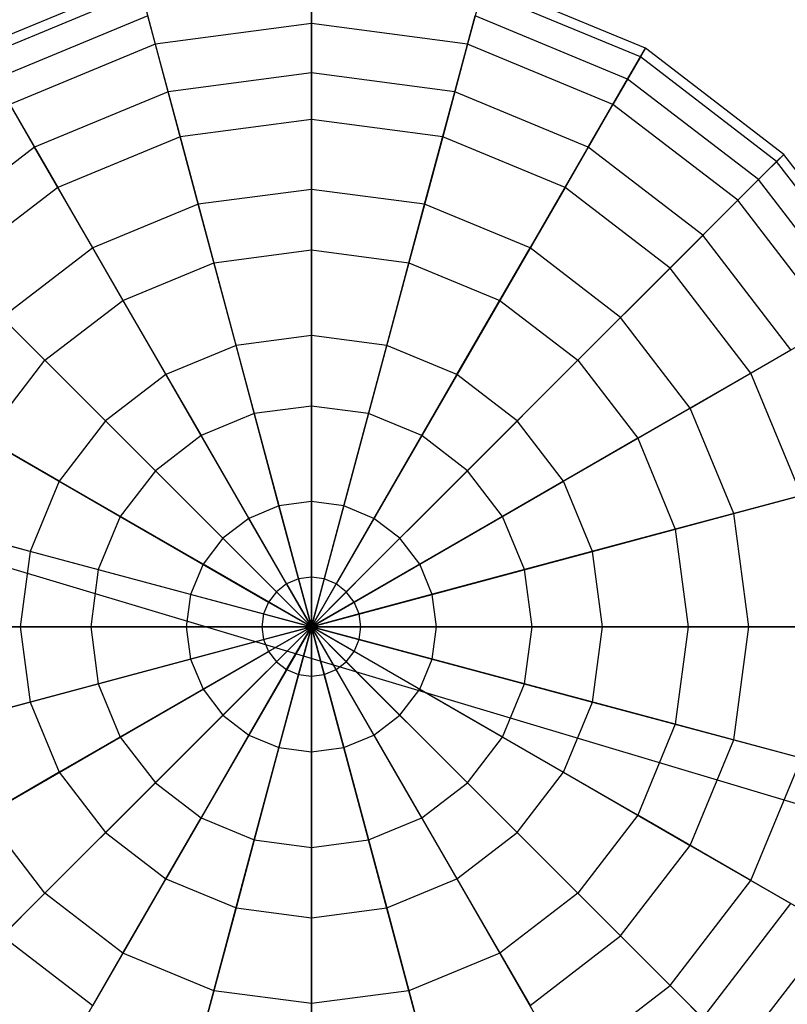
# Model space of a CAD drawing. Extents: x -29 to 29, y -26.9 to 31.
# Tile 15 of 43: x -18 to -13.6, y 4.9 to 10.7. Entities that reach past the tile are written whole.
import ezdxf

# ---------------------------------------------------------------- set-up
doc = ezdxf.new("R2010")
doc.units = 0
doc.header["$LTSCALE"] = 2.54
doc.layers.get('0').update_dxf_attribs({"color": 13, "linetype": 'CONTINUOUS'})

# ---------------------------------------------------------------- blocks, each defined once
blk = doc.blocks.new('GRUPUJ_2')
at = {"color": 0}
for p, q in [((12.6281, 37.8925, 11.189), (12.6281, 37.5729, 10.2207)), ((12.6281, 37.8925, 11.189), (12.6281, 37.5729, 10.2207)), ((11.6199, 37.8178, 12.207), (10.6804, 37.4287, 12.207)), ((11.6199, 37.8178, 12.207), (10.6804, 37.4287, 12.207)), ((14.5758, 37.4287, 12.207), (13.6363, 37.8178, 12.207)), ((14.5758, 37.4287, 12.207), (13.6363, 37.8178, 12.207)), ((11.6349, 37.7617, 11.189), (10.7095, 37.3784, 11.189)), ((11.6349, 37.7617, 11.189), (10.7095, 37.3784, 11.189)), ((11.6349, 37.7617, 11.189), (11.7177, 37.453, 10.2207)), ((11.6349, 37.7617, 11.189), (11.7177, 37.453, 10.2207)), ((12.6281, 37.2845, 14.116), (12.6281, 37.7432, 13.2054)), ((12.6281, 37.2845, 14.116), (12.6281, 37.7432, 13.2054)), ((13.6212, 37.7617, 11.189), (13.5385, 37.453, 10.2207)), ((13.6212, 37.7617, 11.189), (13.5385, 37.453, 10.2207)), ((14.5467, 37.3784, 11.189), (13.6212, 37.7617, 11.189)), ((14.5467, 37.3784, 11.189), (13.6212, 37.7617, 11.189)), ((11.6736, 37.6175, 13.2054), (10.7841, 37.2491, 13.2054)), ((11.6736, 37.6175, 13.2054), (10.7841, 37.2491, 13.2054)), ((11.7923, 37.1745, 14.116), (11.6736, 37.6175, 13.2054)), ((11.7923, 37.1745, 14.116), (11.6736, 37.6175, 13.2054)), ((13.4639, 37.1745, 14.116), (13.5826, 37.6175, 13.2054)), ((13.4639, 37.1745, 14.116), (13.5826, 37.6175, 13.2054)), ((14.4721, 37.2491, 13.2054), (13.5826, 37.6175, 13.2054)), ((14.4721, 37.2491, 13.2054), (13.5826, 37.6175, 13.2054)), ((12.6281, 37.5729, 10.2207), (11.7177, 37.453, 10.2207)), ((12.6281, 37.5729, 10.2207), (11.7177, 37.453, 10.2207)), ((13.5385, 37.453, 10.2207), (12.6281, 37.5729, 10.2207)), ((12.6281, 37.5729, 10.2207), (12.6281, 37.0135, 9.3681)), ((13.5385, 37.453, 10.2207), (12.6281, 37.5729, 10.2207)), ((12.6281, 37.5729, 10.2207), (12.6281, 37.0135, 9.3681)), ((11.7177, 37.453, 10.2207), (10.8693, 37.1016, 10.2207)), ((11.7177, 37.453, 10.2207), (10.8693, 37.1016, 10.2207)), ((11.7177, 37.453, 10.2207), (11.8624, 36.9127, 9.3681)), ((11.7177, 37.453, 10.2207), (11.8624, 36.9127, 9.3681)), ((13.5385, 37.453, 10.2207), (13.3938, 36.9127, 9.3681)), ((13.5385, 37.453, 10.2207), (13.3938, 36.9127, 9.3681)), ((14.3869, 37.1016, 10.2207), (13.5385, 37.453, 10.2207)), ((14.3869, 37.1016, 10.2207), (13.5385, 37.453, 10.2207)), ((14.4721, 37.2491, 13.2054), (14.5758, 37.4287, 12.207)), ((14.4721, 37.2491, 13.2054), (14.5758, 37.4287, 12.207)), ((14.5758, 37.4287, 12.207), (14.5467, 37.3784, 11.189)), ((14.5758, 37.4287, 12.207), (14.5467, 37.3784, 11.189)), ((15.3825, 36.8096, 12.207), (14.5758, 37.4287, 12.207)), ((15.3825, 36.8096, 12.207), (14.5758, 37.4287, 12.207)), ((14.5467, 37.3784, 11.189), (14.3869, 37.1016, 10.2207)), ((14.5467, 37.3784, 11.189), (14.3869, 37.1016, 10.2207)), ((15.3414, 36.7686, 11.189), (14.5467, 37.3784, 11.189)), ((15.3414, 36.7686, 11.189), (14.5467, 37.3784, 11.189)), ((12.6281, 37.2845, 14.116), (11.7923, 37.1745, 14.116)), ((12.6281, 37.2845, 14.116), (11.7923, 37.1745, 14.116)), ((12.6281, 36.6058, 14.877), (12.6281, 37.2845, 14.116)), ((13.4639, 37.1745, 14.116), (12.6281, 37.2845, 14.116)), ((12.6281, 36.6058, 14.877), (12.6281, 37.2845, 14.116)), ((13.4639, 37.1745, 14.116), (12.6281, 37.2845, 14.116)), ((11.0135, 36.8519, 14.116), (10.7841, 37.2491, 13.2054)), ((11.0135, 36.8519, 14.116), (10.7841, 37.2491, 13.2054)), ((14.2427, 36.8519, 14.116), (14.4721, 37.2491, 13.2054)), ((14.2427, 36.8519, 14.116), (14.4721, 37.2491, 13.2054)), ((15.2359, 36.663, 13.2054), (14.4721, 37.2491, 13.2054)), ((15.2359, 36.663, 13.2054), (14.4721, 37.2491, 13.2054)), ((11.7923, 37.1745, 14.116), (11.0135, 36.8519, 14.116)), ((11.7923, 37.1745, 14.116), (11.0135, 36.8519, 14.116)), ((11.968, 36.5188, 14.877), (11.7923, 37.1745, 14.116)), ((11.968, 36.5188, 14.877), (11.7923, 37.1745, 14.116)), ((13.2882, 36.5188, 14.877), (13.4639, 37.1745, 14.116)), ((13.2882, 36.5188, 14.877), (13.4639, 37.1745, 14.116)), ((14.2427, 36.8519, 14.116), (13.4639, 37.1745, 14.116)), ((14.2427, 36.8519, 14.116), (13.4639, 37.1745, 14.116)), ((10.8693, 37.1016, 10.2207), (11.1489, 36.6172, 9.3681)), ((10.8693, 37.1016, 10.2207), (11.1489, 36.6172, 9.3681)), ((14.3869, 37.1016, 10.2207), (14.1073, 36.6172, 9.3681)), ((14.3869, 37.1016, 10.2207), (14.1073, 36.6172, 9.3681)), ((15.1154, 36.5426, 10.2207), (14.3869, 37.1016, 10.2207)), ((15.1154, 36.5426, 10.2207), (14.3869, 37.1016, 10.2207)), ((12.6281, 37.0135, 9.3681), (11.8624, 36.9127, 9.3681)), ((12.6281, 37.0135, 9.3681), (11.8624, 36.9127, 9.3681)), ((13.3938, 36.9127, 9.3681), (12.6281, 37.0135, 9.3681)), ((12.6281, 37.0135, 9.3681), (12.6281, 36.2526, 8.6893)), ((13.3938, 36.9127, 9.3681), (12.6281, 37.0135, 9.3681)), ((12.6281, 37.0135, 9.3681), (12.6281, 36.2526, 8.6893)), ((11.8624, 36.9127, 9.3681), (11.1489, 36.6172, 9.3681)), ((11.8624, 36.9127, 9.3681), (11.1489, 36.6172, 9.3681)), ((11.8624, 36.9127, 9.3681), (12.0594, 36.1777, 8.6893)), ((11.8624, 36.9127, 9.3681), (12.0594, 36.1777, 8.6893)), ((13.3938, 36.9127, 9.3681), (13.1968, 36.1777, 8.6893)), ((13.3938, 36.9127, 9.3681), (13.1968, 36.1777, 8.6893)), ((14.1073, 36.6172, 9.3681), (13.3938, 36.9127, 9.3681)), ((14.1073, 36.6172, 9.3681), (13.3938, 36.9127, 9.3681)), ((11.0135, 36.8519, 14.116), (10.3446, 36.3387, 14.116)), ((11.0135, 36.8519, 14.116), (10.3446, 36.3387, 14.116)), ((11.3528, 36.264, 14.877), (11.0135, 36.8519, 14.116)), ((11.3528, 36.264, 14.877), (11.0135, 36.8519, 14.116)), ((13.9034, 36.264, 14.877), (14.2427, 36.8519, 14.116)), ((13.9034, 36.264, 14.877), (14.2427, 36.8519, 14.116)), ((14.9115, 36.3387, 14.116), (14.2427, 36.8519, 14.116)), ((14.9115, 36.3387, 14.116), (14.2427, 36.8519, 14.116)), ((15.2359, 36.663, 13.2054), (15.3825, 36.8096, 12.207)), ((15.2359, 36.663, 13.2054), (15.3825, 36.8096, 12.207)), ((15.3825, 36.8096, 12.207), (15.3414, 36.7686, 11.189)), ((15.3825, 36.8096, 12.207), (15.3414, 36.7686, 11.189)), ((16.0016, 36.0029, 12.207), (15.3825, 36.8096, 12.207)), ((16.0016, 36.0029, 12.207), (15.3825, 36.8096, 12.207)), ((15.3414, 36.7686, 11.189), (15.1154, 36.5426, 10.2207)), ((15.3414, 36.7686, 11.189), (15.1154, 36.5426, 10.2207)), ((15.9512, 35.9738, 11.189), (15.3414, 36.7686, 11.189)), ((15.9512, 35.9738, 11.189), (15.3414, 36.7686, 11.189)), ((14.9115, 36.3387, 14.116), (15.2359, 36.663, 13.2054)), ((14.9115, 36.3387, 14.116), (15.2359, 36.663, 13.2054)), ((15.822, 35.8992, 13.2054), (15.2359, 36.663, 13.2054)), ((15.822, 35.8992, 13.2054), (15.2359, 36.663, 13.2054)), ((11.1489, 36.6172, 9.3681), (10.5362, 36.1471, 9.3681)), ((11.1489, 36.6172, 9.3681), (10.5362, 36.1471, 9.3681)), ((11.1489, 36.6172, 9.3681), (11.5294, 35.9582, 8.6893)), ((11.1489, 36.6172, 9.3681), (11.5294, 35.9582, 8.6893)), ((12.6281, 36.6058, 14.877), (11.968, 36.5188, 14.877)), ((12.6281, 36.6058, 14.877), (11.968, 36.5188, 14.877)), ((12.6281, 35.7532, 15.4363), (12.6281, 36.6058, 14.877)), ((13.2882, 36.5188, 14.877), (12.6281, 36.6058, 14.877)), ((13.2882, 36.5188, 14.877), (12.6281, 36.6058, 14.877)), ((12.6281, 35.7532, 15.4363), (12.6281, 36.6058, 14.877)), ((14.1073, 36.6172, 9.3681), (13.7268, 35.9582, 8.6893)), ((14.1073, 36.6172, 9.3681), (13.7268, 35.9582, 8.6893)), ((14.7199, 36.1471, 9.3681), (14.1073, 36.6172, 9.3681)), ((14.7199, 36.1471, 9.3681), (14.1073, 36.6172, 9.3681)), ((11.968, 36.5188, 14.877), (11.3528, 36.264, 14.877)), ((11.968, 36.5188, 14.877), (11.3528, 36.264, 14.877)), ((12.1886, 35.6953, 15.4363), (11.968, 36.5188, 14.877)), ((12.1886, 35.6953, 15.4363), (11.968, 36.5188, 14.877)), ((13.0676, 35.6953, 15.4363), (13.2882, 36.5188, 14.877)), ((13.0676, 35.6953, 15.4363), (13.2882, 36.5188, 14.877)), ((13.9034, 36.264, 14.877), (13.2882, 36.5188, 14.877)), ((13.9034, 36.264, 14.877), (13.2882, 36.5188, 14.877)), ((15.1154, 36.5426, 10.2207), (14.7199, 36.1471, 9.3681)), ((15.1154, 36.5426, 10.2207), (14.7199, 36.1471, 9.3681)), ((15.6745, 35.814, 10.2207), (15.1154, 36.5426, 10.2207)), ((15.6745, 35.814, 10.2207), (15.1154, 36.5426, 10.2207)), ((14.4316, 35.8587, 14.877), (14.9115, 36.3387, 14.116)), ((14.4316, 35.8587, 14.877), (14.9115, 36.3387, 14.116)), ((15.4247, 35.6699, 14.116), (14.9115, 36.3387, 14.116)), ((15.4247, 35.6699, 14.116), (14.9115, 36.3387, 14.116)), ((11.3528, 36.264, 14.877), (10.8246, 35.8587, 14.877)), ((11.3528, 36.264, 14.877), (10.8246, 35.8587, 14.877)), ((11.7791, 35.5257, 15.4363), (11.3528, 36.264, 14.877)), ((11.7791, 35.5257, 15.4363), (11.3528, 36.264, 14.877)), ((12.0594, 36.1777, 8.6893), (12.6281, 36.2526, 8.6893)), ((12.0594, 36.1777, 8.6893), (12.6281, 36.2526, 8.6893)), ((12.6281, 36.2526, 8.6893), (13.1968, 36.1777, 8.6893)), ((12.6281, 36.2526, 8.6893), (12.6281, 35.3419, 8.2307)), ((12.6281, 36.2526, 8.6893), (13.1968, 36.1777, 8.6893)), ((12.6281, 36.2526, 8.6893), (12.6281, 35.3419, 8.2307)), ((13.4771, 35.5257, 15.4363), (13.9034, 36.264, 14.877)), ((13.4771, 35.5257, 15.4363), (13.9034, 36.264, 14.877)), ((14.4316, 35.8587, 14.877), (13.9034, 36.264, 14.877)), ((14.4316, 35.8587, 14.877), (13.9034, 36.264, 14.877)), ((11.5294, 35.9582, 8.6893), (12.0594, 36.1777, 8.6893)), ((11.5294, 35.9582, 8.6893), (12.0594, 36.1777, 8.6893)), ((12.0594, 36.1777, 8.6893), (12.2951, 35.2981, 8.2307)), ((12.0594, 36.1777, 8.6893), (12.2951, 35.2981, 8.2307)), ((13.1968, 36.1777, 8.6893), (12.9611, 35.2981, 8.2307)), ((13.1968, 36.1777, 8.6893), (12.9611, 35.2981, 8.2307)), ((13.1968, 36.1777, 8.6893), (13.7268, 35.9582, 8.6893)), ((13.1968, 36.1777, 8.6893), (13.7268, 35.9582, 8.6893)), ((10.5362, 36.1471, 9.3681), (11.0743, 35.609, 8.6893)), ((10.5362, 36.1471, 9.3681), (11.0743, 35.609, 8.6893)), ((14.7199, 36.1471, 9.3681), (14.1819, 35.609, 8.6893)), ((14.7199, 36.1471, 9.3681), (14.1819, 35.609, 8.6893)), ((15.1901, 35.5344, 9.3681), (14.7199, 36.1471, 9.3681)), ((15.1901, 35.5344, 9.3681), (14.7199, 36.1471, 9.3681)), ((11.0743, 35.609, 8.6893), (11.5294, 35.9582, 8.6893)), ((11.0743, 35.609, 8.6893), (11.5294, 35.9582, 8.6893)), ((11.5294, 35.9582, 8.6893), (11.9847, 35.1696, 8.2307)), ((11.5294, 35.9582, 8.6893), (11.9847, 35.1696, 8.2307)), ((13.7268, 35.9582, 8.6893), (13.2715, 35.1696, 8.2307)), ((13.7268, 35.9582, 8.6893), (13.2715, 35.1696, 8.2307)), ((13.7268, 35.9582, 8.6893), (14.1819, 35.609, 8.6893)), ((13.7268, 35.9582, 8.6893), (14.1819, 35.609, 8.6893)), ((11.4275, 35.2559, 15.4363), (10.8246, 35.8587, 14.877)), ((11.4275, 35.2559, 15.4363), (10.8246, 35.8587, 14.877)), ((13.8287, 35.2559, 15.4363), (14.4316, 35.8587, 14.877)), ((13.8287, 35.2559, 15.4363), (14.4316, 35.8587, 14.877)), ((14.8369, 35.3305, 14.877), (14.4316, 35.8587, 14.877)), ((14.8369, 35.3305, 14.877), (14.4316, 35.8587, 14.877)), ((15.6745, 35.814, 10.2207), (15.1901, 35.5344, 9.3681)), ((15.6745, 35.814, 10.2207), (15.1901, 35.5344, 9.3681)), ((12.6281, 35.7532, 15.4363), (12.1886, 35.6953, 15.4363)), ((12.6281, 35.7532, 15.4363), (12.1886, 35.6953, 15.4363)), ((13.0676, 35.6953, 15.4363), (12.6281, 35.7532, 15.4363)), ((12.6281, 34.7849, 15.7559), (12.6281, 35.7532, 15.4363)), ((13.0676, 35.6953, 15.4363), (12.6281, 35.7532, 15.4363)), ((12.6281, 34.7849, 15.7559), (12.6281, 35.7532, 15.4363)), ((12.1886, 35.6953, 15.4363), (11.7791, 35.5257, 15.4363)), ((12.1886, 35.6953, 15.4363), (11.7791, 35.5257, 15.4363)), ((12.4392, 34.76, 15.7559), (12.1886, 35.6953, 15.4363)), ((12.4392, 34.76, 15.7559), (12.1886, 35.6953, 15.4363)), ((12.8169, 34.76, 15.7559), (13.0676, 35.6953, 15.4363)), ((12.8169, 34.76, 15.7559), (13.0676, 35.6953, 15.4363)), ((13.4771, 35.5257, 15.4363), (13.0676, 35.6953, 15.4363)), ((13.4771, 35.5257, 15.4363), (13.0676, 35.6953, 15.4363)), ((14.8369, 35.3305, 14.877), (15.4247, 35.6699, 14.116)), ((14.8369, 35.3305, 14.877), (15.4247, 35.6699, 14.116)), ((10.7251, 35.1539, 8.6893), (11.0743, 35.609, 8.6893)), ((10.7251, 35.1539, 8.6893), (11.0743, 35.609, 8.6893)), ((11.0743, 35.609, 8.6893), (11.7182, 34.9651, 8.2307)), ((11.0743, 35.609, 8.6893), (11.7182, 34.9651, 8.2307)), ((14.1819, 35.609, 8.6893), (13.5379, 34.9651, 8.2307)), ((14.1819, 35.609, 8.6893), (13.5379, 34.9651, 8.2307)), ((14.1819, 35.609, 8.6893), (14.5311, 35.1539, 8.6893)), ((14.1819, 35.609, 8.6893), (14.5311, 35.1539, 8.6893)), ((11.7791, 35.5257, 15.4363), (11.4275, 35.2559, 15.4363)), ((11.7791, 35.5257, 15.4363), (11.4275, 35.2559, 15.4363)), ((12.2633, 34.6871, 15.7559), (11.7791, 35.5257, 15.4363)), ((12.2633, 34.6871, 15.7559), (11.7791, 35.5257, 15.4363)), ((12.9929, 34.6871, 15.7559), (13.4771, 35.5257, 15.4363)), ((12.9929, 34.6871, 15.7559), (13.4771, 35.5257, 15.4363)), ((13.8287, 35.2559, 15.4363), (13.4771, 35.5257, 15.4363)), ((13.8287, 35.2559, 15.4363), (13.4771, 35.5257, 15.4363)), ((15.1901, 35.5344, 9.3681), (14.5311, 35.1539, 8.6893)), ((15.1901, 35.5344, 9.3681), (14.5311, 35.1539, 8.6893)), ((15.4856, 34.8209, 9.3681), (15.1901, 35.5344, 9.3681)), ((15.4856, 34.8209, 9.3681), (15.1901, 35.5344, 9.3681)), ((28.9757, 28.9757, 15.88), (7.6369, 35.3642, 15.98)), ((28.9757, 28.9757, 15.88), (7.6369, 35.3642, 15.98)), ((11.1576, 34.9042, 15.4363), (10.4193, 35.3305, 14.877)), ((11.1576, 34.9042, 15.4363), (10.4193, 35.3305, 14.877)), ((12.6281, 35.3419, 8.2307), (12.2951, 35.2981, 8.2307)), ((12.6281, 35.3419, 8.2307), (12.2951, 35.2981, 8.2307)), ((12.9611, 35.2981, 8.2307), (12.6281, 35.3419, 8.2307)), ((12.6281, 35.3419, 8.2307), (12.6281, 34.3436, 8.0233)), ((12.9611, 35.2981, 8.2307), (12.6281, 35.3419, 8.2307)), ((12.6281, 35.3419, 8.2307), (12.6281, 34.3436, 8.0233)), ((14.0986, 34.9042, 15.4363), (14.8369, 35.3305, 14.877)), ((14.0986, 34.9042, 15.4363), (14.8369, 35.3305, 14.877)), ((15.0917, 34.7154, 14.877), (14.8369, 35.3305, 14.877)), ((15.0917, 34.7154, 14.877), (14.8369, 35.3305, 14.877)), ((11.4275, 35.2559, 15.4363), (11.1576, 34.9042, 15.4363)), ((11.4275, 35.2559, 15.4363), (11.1576, 34.9042, 15.4363)), ((12.1121, 34.5712, 15.7559), (11.4275, 35.2559, 15.4363)), ((12.1121, 34.5712, 15.7559), (11.4275, 35.2559, 15.4363)), ((12.2951, 35.2981, 8.2307), (11.9847, 35.1696, 8.2307)), ((12.2951, 35.2981, 8.2307), (11.9847, 35.1696, 8.2307)), ((12.2951, 35.2981, 8.2307), (12.5535, 34.3338, 8.0233)), ((12.2951, 35.2981, 8.2307), (12.5535, 34.3338, 8.0233)), ((12.9611, 35.2981, 8.2307), (12.7027, 34.3338, 8.0233)), ((12.9611, 35.2981, 8.2307), (12.7027, 34.3338, 8.0233)), ((13.2715, 35.1696, 8.2307), (12.9611, 35.2981, 8.2307)), ((13.2715, 35.1696, 8.2307), (12.9611, 35.2981, 8.2307)), ((13.144, 34.5712, 15.7559), (13.8287, 35.2559, 15.4363)), ((13.144, 34.5712, 15.7559), (13.8287, 35.2559, 15.4363)), ((14.0986, 34.9042, 15.4363), (13.8287, 35.2559, 15.4363)), ((14.0986, 34.9042, 15.4363), (13.8287, 35.2559, 15.4363)), ((10.7251, 35.1539, 8.6893), (11.5138, 34.6986, 8.2307)), ((10.7251, 35.1539, 8.6893), (11.5138, 34.6986, 8.2307)), ((11.9847, 35.1696, 8.2307), (11.7182, 34.9651, 8.2307)), ((11.9847, 35.1696, 8.2307), (11.7182, 34.9651, 8.2307)), ((11.9847, 35.1696, 8.2307), (12.4839, 34.3049, 8.0233)), ((11.9847, 35.1696, 8.2307), (12.4839, 34.3049, 8.0233)), ((13.2715, 35.1696, 8.2307), (12.7723, 34.3049, 8.0233)), ((13.2715, 35.1696, 8.2307), (12.7723, 34.3049, 8.0233)), ((13.5379, 34.9651, 8.2307), (13.2715, 35.1696, 8.2307)), ((13.5379, 34.9651, 8.2307), (13.2715, 35.1696, 8.2307)), ((14.5311, 35.1539, 8.6893), (13.7424, 34.6986, 8.2307)), ((14.5311, 35.1539, 8.6893), (13.7424, 34.6986, 8.2307)), ((14.5311, 35.1539, 8.6893), (14.7506, 34.624, 8.6893)), ((14.5311, 35.1539, 8.6893), (14.7506, 34.624, 8.6893)), ((11.7182, 34.9651, 8.2307), (11.5138, 34.6986, 8.2307)), ((11.7182, 34.9651, 8.2307), (11.5138, 34.6986, 8.2307)), ((11.7182, 34.9651, 8.2307), (12.4242, 34.2591, 8.0233)), ((11.7182, 34.9651, 8.2307), (12.4242, 34.2591, 8.0233)), ((13.5379, 34.9651, 8.2307), (12.832, 34.2591, 8.0233)), ((13.5379, 34.9651, 8.2307), (12.832, 34.2591, 8.0233)), ((13.7424, 34.6986, 8.2307), (13.5379, 34.9651, 8.2307)), ((13.7424, 34.6986, 8.2307), (13.5379, 34.9651, 8.2307)), ((11.1576, 34.9042, 15.4363), (10.988, 34.4947, 15.4363)), ((11.1576, 34.9042, 15.4363), (10.988, 34.4947, 15.4363)), ((11.9962, 34.4201, 15.7559), (11.1576, 34.9042, 15.4363)), ((11.9962, 34.4201, 15.7559), (11.1576, 34.9042, 15.4363)), ((13.26, 34.4201, 15.7559), (14.0986, 34.9042, 15.4363)), ((13.26, 34.4201, 15.7559), (14.0986, 34.9042, 15.4363)), ((14.2682, 34.4947, 15.4363), (14.0986, 34.9042, 15.4363)), ((14.2682, 34.4947, 15.4363), (14.0986, 34.9042, 15.4363)), ((15.0917, 34.7154, 14.877), (15.7473, 34.891, 14.116)), ((15.0917, 34.7154, 14.877), (15.7473, 34.891, 14.116)), ((15.4856, 34.8209, 9.3681), (14.7506, 34.624, 8.6893)), ((15.4856, 34.8209, 9.3681), (14.7506, 34.624, 8.6893)), ((12.4392, 34.76, 15.7559), (12.2633, 34.6871, 15.7559)), ((12.4392, 34.76, 15.7559), (12.2633, 34.6871, 15.7559)), ((12.6281, 34.7849, 15.7559), (12.4392, 34.76, 15.7559)), ((12.6281, 34.7849, 15.7559), (12.4392, 34.76, 15.7559)), ((12.6281, 34.0552, 15.7975), (12.4392, 34.76, 15.7559)), ((12.6281, 34.0552, 15.7975), (12.4392, 34.76, 15.7559)), ((12.8169, 34.76, 15.7559), (12.6281, 34.7849, 15.7559)), ((12.6281, 34.0552, 15.7975), (12.6281, 34.7849, 15.7559)), ((12.8169, 34.76, 15.7559), (12.6281, 34.7849, 15.7559)), ((12.6281, 34.0552, 15.7975), (12.6281, 34.7849, 15.7559)), ((12.6281, 34.0552, 15.7975), (12.8169, 34.76, 15.7559)), ((12.6281, 34.0552, 15.7975), (12.8169, 34.76, 15.7559)), ((12.9929, 34.6871, 15.7559), (12.8169, 34.76, 15.7559)), ((12.9929, 34.6871, 15.7559), (12.8169, 34.76, 15.7559)), ((10.988, 34.4947, 15.4363), (10.1645, 34.7154, 14.877)), ((10.988, 34.4947, 15.4363), (10.1645, 34.7154, 14.877)), ((11.5138, 34.6986, 8.2307), (11.3852, 34.3883, 8.2307)), ((11.5138, 34.6986, 8.2307), (11.3852, 34.3883, 8.2307)), ((11.5138, 34.6986, 8.2307), (12.3784, 34.1994, 8.0233)), ((11.5138, 34.6986, 8.2307), (12.3784, 34.1994, 8.0233)), ((12.2633, 34.6871, 15.7559), (12.1121, 34.5712, 15.7559)), ((12.2633, 34.6871, 15.7559), (12.1121, 34.5712, 15.7559)), ((12.6281, 34.0552, 15.7975), (12.2633, 34.6871, 15.7559)), ((12.6281, 34.0552, 15.7975), (12.2633, 34.6871, 15.7559)), ((12.6281, 34.0552, 15.7975), (12.9929, 34.6871, 15.7559)), ((12.6281, 34.0552, 15.7975), (12.9929, 34.6871, 15.7559)), ((13.7424, 34.6986, 8.2307), (12.8778, 34.1994, 8.0233)), ((13.7424, 34.6986, 8.2307), (12.8778, 34.1994, 8.0233)), ((13.144, 34.5712, 15.7559), (12.9929, 34.6871, 15.7559)), ((13.144, 34.5712, 15.7559), (12.9929, 34.6871, 15.7559)), ((13.871, 34.3883, 8.2307), (13.7424, 34.6986, 8.2307)), ((13.871, 34.3883, 8.2307), (13.7424, 34.6986, 8.2307)), ((14.2682, 34.4947, 15.4363), (15.0917, 34.7154, 14.877)), ((14.2682, 34.4947, 15.4363), (15.0917, 34.7154, 14.877)), ((15.1786, 34.0552, 14.877), (15.0917, 34.7154, 14.877)), ((15.1786, 34.0552, 14.877), (15.0917, 34.7154, 14.877)), ((10.5056, 34.624, 8.6893), (11.3852, 34.3883, 8.2307)), ((10.5056, 34.624, 8.6893), (11.3852, 34.3883, 8.2307)), ((14.7506, 34.624, 8.6893), (13.871, 34.3883, 8.2307)), ((14.7506, 34.624, 8.6893), (13.871, 34.3883, 8.2307)), ((14.7506, 34.624, 8.6893), (14.8255, 34.0552, 8.6893)), ((14.7506, 34.624, 8.6893), (14.8255, 34.0552, 8.6893)), ((12.1121, 34.5712, 15.7559), (11.9962, 34.4201, 15.7559)), ((12.1121, 34.5712, 15.7559), (11.9962, 34.4201, 15.7559)), ((12.6281, 34.0552, 15.7975), (12.1121, 34.5712, 15.7559)), ((12.6281, 34.0552, 15.7975), (12.1121, 34.5712, 15.7559)), ((12.6281, 34.0552, 15.7975), (13.144, 34.5712, 15.7559)), ((12.6281, 34.0552, 15.7975), (13.144, 34.5712, 15.7559)), ((13.26, 34.4201, 15.7559), (13.144, 34.5712, 15.7559)), ((13.26, 34.4201, 15.7559), (13.144, 34.5712, 15.7559)), ((10.988, 34.4947, 15.4363), (10.9301, 34.0552, 15.4363)), ((10.988, 34.4947, 15.4363), (10.9301, 34.0552, 15.4363)), ((11.9233, 34.2441, 15.7559), (10.988, 34.4947, 15.4363)), ((11.9233, 34.2441, 15.7559), (10.988, 34.4947, 15.4363)), ((13.3329, 34.2441, 15.7559), (14.2682, 34.4947, 15.4363)), ((13.3329, 34.2441, 15.7559), (14.2682, 34.4947, 15.4363)), ((14.326, 34.0552, 15.4363), (14.2682, 34.4947, 15.4363)), ((14.326, 34.0552, 15.4363), (14.2682, 34.4947, 15.4363)), ((11.9962, 34.4201, 15.7559), (11.9233, 34.2441, 15.7559)), ((11.9962, 34.4201, 15.7559), (11.9233, 34.2441, 15.7559)), ((12.6281, 34.0552, 15.7975), (11.9962, 34.4201, 15.7559)), ((12.6281, 34.0552, 15.7975), (11.9962, 34.4201, 15.7559)), ((12.6281, 34.0552, 15.7975), (13.26, 34.4201, 15.7559)), ((12.6281, 34.0552, 15.7975), (13.26, 34.4201, 15.7559)), ((13.3329, 34.2441, 15.7559), (13.26, 34.4201, 15.7559)), ((13.3329, 34.2441, 15.7559), (13.26, 34.4201, 15.7559)), ((11.3852, 34.3883, 8.2307), (11.3414, 34.0552, 8.2307)), ((11.3852, 34.3883, 8.2307), (11.3414, 34.0552, 8.2307)), ((11.3852, 34.3883, 8.2307), (12.3496, 34.1299, 8.0233)), ((11.3852, 34.3883, 8.2307), (12.3496, 34.1299, 8.0233)), ((12.6281, 34.3436, 8.0233), (12.5535, 34.3338, 8.0233)), ((12.6281, 34.3436, 8.0233), (12.5535, 34.3338, 8.0233)), ((12.7027, 34.3338, 8.0233), (12.6281, 34.3436, 8.0233)), ((12.6281, 34.3436, 8.0233), (12.6281, 34.0552, 8.0397)), ((12.7027, 34.3338, 8.0233), (12.6281, 34.3436, 8.0233)), ((12.6281, 34.3436, 8.0233), (12.6281, 34.0552, 8.0397)), ((13.871, 34.3883, 8.2307), (12.9066, 34.1299, 8.0233)), ((13.871, 34.3883, 8.2307), (12.9066, 34.1299, 8.0233)), ((13.9148, 34.0552, 8.2307), (13.871, 34.3883, 8.2307)), ((13.9148, 34.0552, 8.2307), (13.871, 34.3883, 8.2307)), ((12.4839, 34.3049, 8.0233), (12.4242, 34.2591, 8.0233)), ((12.4839, 34.3049, 8.0233), (12.4242, 34.2591, 8.0233)), ((12.5535, 34.3338, 8.0233), (12.4839, 34.3049, 8.0233)), ((12.5535, 34.3338, 8.0233), (12.4839, 34.3049, 8.0233)), ((12.4839, 34.3049, 8.0233), (12.6281, 34.0552, 8.0397)), ((12.4839, 34.3049, 8.0233), (12.6281, 34.0552, 8.0397)), ((12.5535, 34.3338, 8.0233), (12.6281, 34.0552, 8.0397)), ((12.5535, 34.3338, 8.0233), (12.6281, 34.0552, 8.0397)), ((12.7027, 34.3338, 8.0233), (12.6281, 34.0552, 8.0397)), ((12.7027, 34.3338, 8.0233), (12.6281, 34.0552, 8.0397)), ((12.7723, 34.3049, 8.0233), (12.6281, 34.0552, 8.0397)), ((12.7723, 34.3049, 8.0233), (12.6281, 34.0552, 8.0397)), ((12.7723, 34.3049, 8.0233), (12.7027, 34.3338, 8.0233)), ((12.7723, 34.3049, 8.0233), (12.7027, 34.3338, 8.0233)), ((12.832, 34.2591, 8.0233), (12.7723, 34.3049, 8.0233)), ((12.832, 34.2591, 8.0233), (12.7723, 34.3049, 8.0233)), ((11.9233, 34.2441, 15.7559), (11.8984, 34.0552, 15.7559)), ((11.9233, 34.2441, 15.7559), (11.8984, 34.0552, 15.7559)), ((12.6281, 34.0552, 15.7975), (11.9233, 34.2441, 15.7559)), ((12.6281, 34.0552, 15.7975), (11.9233, 34.2441, 15.7559)), ((12.4242, 34.2591, 8.0233), (12.3784, 34.1994, 8.0233)), ((12.4242, 34.2591, 8.0233), (12.3784, 34.1994, 8.0233)), ((12.4242, 34.2591, 8.0233), (12.6281, 34.0552, 8.0397)), ((12.4242, 34.2591, 8.0233), (12.6281, 34.0552, 8.0397)), ((12.832, 34.2591, 8.0233), (12.6281, 34.0552, 8.0397)), ((12.832, 34.2591, 8.0233), (12.6281, 34.0552, 8.0397)), ((12.6281, 34.0552, 15.7975), (13.3329, 34.2441, 15.7559)), ((12.6281, 34.0552, 15.7975), (13.3329, 34.2441, 15.7559)), ((12.8778, 34.1994, 8.0233), (12.832, 34.2591, 8.0233)), ((12.8778, 34.1994, 8.0233), (12.832, 34.2591, 8.0233)), ((13.3578, 34.0552, 15.7559), (13.3329, 34.2441, 15.7559)), ((13.3578, 34.0552, 15.7559), (13.3329, 34.2441, 15.7559)), ((12.3784, 34.1994, 8.0233), (12.3496, 34.1299, 8.0233)), ((12.3784, 34.1994, 8.0233), (12.3496, 34.1299, 8.0233)), ((12.3784, 34.1994, 8.0233), (12.6281, 34.0552, 8.0397)), ((12.3784, 34.1994, 8.0233), (12.6281, 34.0552, 8.0397)), ((12.8778, 34.1994, 8.0233), (12.6281, 34.0552, 8.0397)), ((12.8778, 34.1994, 8.0233), (12.6281, 34.0552, 8.0397)), ((12.9066, 34.1299, 8.0233), (12.8778, 34.1994, 8.0233)), ((12.9066, 34.1299, 8.0233), (12.8778, 34.1994, 8.0233)), ((12.3496, 34.1299, 8.0233), (12.3397, 34.0552, 8.0233)), ((12.3496, 34.1299, 8.0233), (12.3397, 34.0552, 8.0233)), ((12.3496, 34.1299, 8.0233), (12.6281, 34.0552, 8.0397)), ((12.3496, 34.1299, 8.0233), (12.6281, 34.0552, 8.0397)), ((12.9066, 34.1299, 8.0233), (12.6281, 34.0552, 8.0397)), ((12.9066, 34.1299, 8.0233), (12.6281, 34.0552, 8.0397)), ((12.9164, 34.0552, 8.0233), (12.9066, 34.1299, 8.0233)), ((12.9164, 34.0552, 8.0233), (12.9066, 34.1299, 8.0233)), ((10.0776, 34.0552, 14.877), (10.9301, 34.0552, 15.4363)), ((10.0776, 34.0552, 14.877), (10.9301, 34.0552, 15.4363)), ((11.3414, 34.0552, 8.2307), (10.4307, 34.0552, 8.6893)), ((11.3414, 34.0552, 8.2307), (10.4307, 34.0552, 8.6893)), ((10.9301, 34.0552, 15.4363), (11.8984, 34.0552, 15.7559)), ((10.9301, 34.0552, 15.4363), (10.988, 33.6158, 15.4363)), ((10.9301, 34.0552, 15.4363), (11.8984, 34.0552, 15.7559)), ((10.9301, 34.0552, 15.4363), (10.988, 33.6158, 15.4363)), ((12.3397, 34.0552, 8.0233), (11.3414, 34.0552, 8.2307)), ((11.3414, 34.0552, 8.2307), (11.3852, 33.7222, 8.2307)), ((12.3397, 34.0552, 8.0233), (11.3414, 34.0552, 8.2307)), ((11.3414, 34.0552, 8.2307), (11.3852, 33.7222, 8.2307)), ((11.8984, 34.0552, 15.7559), (12.6281, 34.0552, 15.7975)), ((11.8984, 34.0552, 15.7559), (11.9233, 33.8664, 15.7559)), ((11.8984, 34.0552, 15.7559), (12.6281, 34.0552, 15.7975)), ((11.8984, 34.0552, 15.7559), (11.9233, 33.8664, 15.7559)), ((12.6281, 34.0552, 15.7975), (11.9233, 33.8664, 15.7559)), ((12.6281, 34.0552, 15.7975), (11.9233, 33.8664, 15.7559)), ((12.6281, 34.0552, 15.7975), (11.9962, 33.6904, 15.7559)), ((12.6281, 34.0552, 15.7975), (11.9962, 33.6904, 15.7559)), ((12.6281, 34.0552, 15.7975), (12.1121, 33.5393, 15.7559)), ((12.6281, 34.0552, 15.7975), (12.1121, 33.5393, 15.7559)), ((12.6281, 34.0552, 15.7975), (12.2633, 33.4233, 15.7559)), ((12.6281, 34.0552, 15.7975), (12.2633, 33.4233, 15.7559)), ((12.6281, 34.0552, 8.0397), (12.3397, 34.0552, 8.0233)), ((12.3397, 34.0552, 8.0233), (12.3496, 33.9806, 8.0233)), ((12.6281, 34.0552, 8.0397), (12.3397, 34.0552, 8.0233)), ((12.3397, 34.0552, 8.0233), (12.3496, 33.9806, 8.0233)), ((12.3496, 33.9806, 8.0233), (12.6281, 34.0552, 8.0397)), ((12.3496, 33.9806, 8.0233), (12.6281, 34.0552, 8.0397)), ((12.3784, 33.911, 8.0233), (12.6281, 34.0552, 8.0397)), ((12.3784, 33.911, 8.0233), (12.6281, 34.0552, 8.0397)), ((12.4242, 33.8513, 8.0233), (12.6281, 34.0552, 8.0397)), ((12.4242, 33.8513, 8.0233), (12.6281, 34.0552, 8.0397)), ((12.6281, 34.0552, 15.7975), (12.4392, 33.3504, 15.7559)), ((12.6281, 34.0552, 15.7975), (12.4392, 33.3504, 15.7559)), ((12.4839, 33.8055, 8.0233), (12.6281, 34.0552, 8.0397)), ((12.4839, 33.8055, 8.0233), (12.6281, 34.0552, 8.0397)), ((12.5535, 33.7767, 8.0233), (12.6281, 34.0552, 8.0397)), ((12.5535, 33.7767, 8.0233), (12.6281, 34.0552, 8.0397)), ((12.9164, 34.0552, 8.0233), (12.6281, 34.0552, 8.0397)), ((12.6281, 34.0552, 15.7975), (13.3578, 34.0552, 15.7559)), ((12.6281, 33.7669, 8.0233), (12.6281, 34.0552, 8.0397)), ((12.6281, 34.0552, 15.7975), (12.6281, 33.3256, 15.7559)), ((12.6281, 34.0552, 15.7975), (12.8169, 33.3504, 15.7559)), ((12.6281, 34.0552, 15.7975), (12.6281, 33.3256, 15.7559)), ((12.7027, 33.7767, 8.0233), (12.6281, 34.0552, 8.0397)), ((12.6281, 33.7669, 8.0233), (12.6281, 34.0552, 8.0397)), ((12.832, 33.8513, 8.0233), (12.6281, 34.0552, 8.0397)), ((12.7723, 33.8055, 8.0233), (12.6281, 34.0552, 8.0397)), ((12.6281, 34.0552, 15.7975), (12.8169, 33.3504, 15.7559)), ((12.6281, 34.0552, 15.7975), (12.9929, 33.4233, 15.7559)), ((12.7723, 33.8055, 8.0233), (12.6281, 34.0552, 8.0397)), ((12.7027, 33.7767, 8.0233), (12.6281, 34.0552, 8.0397)), ((12.6281, 34.0552, 15.7975), (12.9929, 33.4233, 15.7559)), ((12.6281, 34.0552, 15.7975), (13.144, 33.5393, 15.7559)), ((12.9066, 33.9806, 8.0233), (12.6281, 34.0552, 8.0397)), ((12.8778, 33.911, 8.0233), (12.6281, 34.0552, 8.0397)), ((12.6281, 34.0552, 15.7975), (13.144, 33.5393, 15.7559)), ((12.6281, 34.0552, 15.7975), (13.26, 33.6904, 15.7559)), ((12.9164, 34.0552, 8.0233), (12.6281, 34.0552, 8.0397)), ((12.9066, 33.9806, 8.0233), (12.6281, 34.0552, 8.0397)), ((12.8778, 33.911, 8.0233), (12.6281, 34.0552, 8.0397)), ((12.832, 33.8513, 8.0233), (12.6281, 34.0552, 8.0397)), ((12.6281, 34.0552, 15.7975), (13.26, 33.6904, 15.7559)), ((12.6281, 34.0552, 15.7975), (13.3329, 33.8664, 15.7559)), ((12.6281, 34.0552, 15.7975), (13.3329, 33.8664, 15.7559)), ((12.6281, 34.0552, 15.7975), (13.3578, 34.0552, 15.7559)), ((12.9066, 33.9806, 8.0233), (12.9164, 34.0552, 8.0233)), ((12.9066, 33.9806, 8.0233), (12.9164, 34.0552, 8.0233)), ((13.9148, 34.0552, 8.2307), (12.9164, 34.0552, 8.0233)), ((13.9148, 34.0552, 8.2307), (12.9164, 34.0552, 8.0233)), ((13.3329, 33.8664, 15.7559), (13.3578, 34.0552, 15.7559)), ((13.3329, 33.8664, 15.7559), (13.3578, 34.0552, 15.7559)), ((13.3578, 34.0552, 15.7559), (14.326, 34.0552, 15.4363)), ((13.3578, 34.0552, 15.7559), (14.326, 34.0552, 15.4363)), ((13.871, 33.7222, 8.2307), (13.9148, 34.0552, 8.2307)), ((13.871, 33.7222, 8.2307), (13.9148, 34.0552, 8.2307)), ((14.8255, 34.0552, 8.6893), (13.9148, 34.0552, 8.2307)), ((14.8255, 34.0552, 8.6893), (13.9148, 34.0552, 8.2307)), ((14.2682, 33.6158, 15.4363), (14.326, 34.0552, 15.4363)), ((14.2682, 33.6158, 15.4363), (14.326, 34.0552, 15.4363)), ((14.326, 34.0552, 15.4363), (15.1786, 34.0552, 14.877)), ((14.326, 34.0552, 15.4363), (15.1786, 34.0552, 14.877)), ((14.8255, 34.0552, 8.6893), (14.7506, 33.4865, 8.6893)), ((14.8255, 34.0552, 8.6893), (14.7506, 33.4865, 8.6893)), ((15.5864, 34.0552, 9.3681), (14.8255, 34.0552, 8.6893)), ((15.5864, 34.0552, 9.3681), (14.8255, 34.0552, 8.6893)), ((15.0917, 33.3951, 14.877), (15.1786, 34.0552, 14.877)), ((15.0917, 33.3951, 14.877), (15.1786, 34.0552, 14.877)), ((15.1786, 34.0552, 14.877), (15.8574, 34.0552, 14.116)), ((15.1786, 34.0552, 14.877), (15.8574, 34.0552, 14.116)), ((11.3852, 33.7222, 8.2307), (12.3496, 33.9806, 8.0233)), ((11.3852, 33.7222, 8.2307), (12.3496, 33.9806, 8.0233)), ((12.3496, 33.9806, 8.0233), (12.3784, 33.911, 8.0233)), ((12.3496, 33.9806, 8.0233), (12.3784, 33.911, 8.0233)), ((12.8778, 33.911, 8.0233), (12.9066, 33.9806, 8.0233)), ((12.8778, 33.911, 8.0233), (12.9066, 33.9806, 8.0233)), ((13.871, 33.7222, 8.2307), (12.9066, 33.9806, 8.0233)), ((13.871, 33.7222, 8.2307), (12.9066, 33.9806, 8.0233)), ((11.5138, 33.4119, 8.2307), (12.3784, 33.911, 8.0233)), ((11.5138, 33.4119, 8.2307), (12.3784, 33.911, 8.0233)), ((12.3784, 33.911, 8.0233), (12.4242, 33.8513, 8.0233)), ((12.3784, 33.911, 8.0233), (12.4242, 33.8513, 8.0233)), ((12.832, 33.8513, 8.0233), (12.8778, 33.911, 8.0233)), ((12.832, 33.8513, 8.0233), (12.8778, 33.911, 8.0233)), ((13.7424, 33.4119, 8.2307), (12.8778, 33.911, 8.0233)), ((13.7424, 33.4119, 8.2307), (12.8778, 33.911, 8.0233)), ((11.9233, 33.8664, 15.7559), (10.988, 33.6158, 15.4363)), ((11.9233, 33.8664, 15.7559), (10.988, 33.6158, 15.4363)), ((11.7182, 33.1454, 8.2307), (12.4242, 33.8513, 8.0233)), ((11.7182, 33.1454, 8.2307), (12.4242, 33.8513, 8.0233)), ((11.9233, 33.8664, 15.7559), (11.9962, 33.6904, 15.7559)), ((11.9233, 33.8664, 15.7559), (11.9962, 33.6904, 15.7559)), ((12.4242, 33.8513, 8.0233), (12.4839, 33.8055, 8.0233)), ((12.4242, 33.8513, 8.0233), (12.4839, 33.8055, 8.0233)), ((12.7723, 33.8055, 8.0233), (12.832, 33.8513, 8.0233)), ((12.7723, 33.8055, 8.0233), (12.832, 33.8513, 8.0233)), ((13.5379, 33.1454, 8.2307), (12.832, 33.8513, 8.0233)), ((13.5379, 33.1454, 8.2307), (12.832, 33.8513, 8.0233)), ((13.26, 33.6904, 15.7559), (13.3329, 33.8664, 15.7559)), ((13.26, 33.6904, 15.7559), (13.3329, 33.8664, 15.7559)), ((13.3329, 33.8664, 15.7559), (14.2682, 33.6158, 15.4363)), ((13.3329, 33.8664, 15.7559), (14.2682, 33.6158, 15.4363)), ((11.9847, 32.9409, 8.2307), (12.4839, 33.8055, 8.0233)), ((11.9847, 32.9409, 8.2307), (12.4839, 33.8055, 8.0233)), ((12.2951, 32.8124, 8.2307), (12.5535, 33.7767, 8.0233)), ((12.2951, 32.8124, 8.2307), (12.5535, 33.7767, 8.0233)), ((12.4839, 33.8055, 8.0233), (12.5535, 33.7767, 8.0233)), ((12.4839, 33.8055, 8.0233), (12.5535, 33.7767, 8.0233)), ((12.5535, 33.7767, 8.0233), (12.6281, 33.7669, 8.0233)), ((12.5535, 33.7767, 8.0233), (12.6281, 33.7669, 8.0233)), ((12.6281, 33.7669, 8.0233), (12.7027, 33.7767, 8.0233)), ((12.6281, 33.7669, 8.0233), (12.7027, 33.7767, 8.0233)), ((12.6281, 32.7685, 8.2307), (12.6281, 33.7669, 8.0233)), ((12.6281, 32.7685, 8.2307), (12.6281, 33.7669, 8.0233)), ((12.7027, 33.7767, 8.0233), (12.7723, 33.8055, 8.0233)), ((12.7027, 33.7767, 8.0233), (12.7723, 33.8055, 8.0233)), ((12.9611, 32.8124, 8.2307), (12.7027, 33.7767, 8.0233)), ((12.9611, 32.8124, 8.2307), (12.7027, 33.7767, 8.0233)), ((13.2715, 32.9409, 8.2307), (12.7723, 33.8055, 8.0233)), ((13.2715, 32.9409, 8.2307), (12.7723, 33.8055, 8.0233)), ((10.5056, 33.4865, 8.6893), (11.3852, 33.7222, 8.2307)), ((10.5056, 33.4865, 8.6893), (11.3852, 33.7222, 8.2307)), ((11.3852, 33.7222, 8.2307), (11.5138, 33.4119, 8.2307)), ((11.3852, 33.7222, 8.2307), (11.5138, 33.4119, 8.2307)), ((13.7424, 33.4119, 8.2307), (13.871, 33.7222, 8.2307)), ((13.7424, 33.4119, 8.2307), (13.871, 33.7222, 8.2307)), ((14.7506, 33.4865, 8.6893), (13.871, 33.7222, 8.2307)), ((14.7506, 33.4865, 8.6893), (13.871, 33.7222, 8.2307)), ((11.9962, 33.6904, 15.7559), (11.1576, 33.2063, 15.4363)), ((11.9962, 33.6904, 15.7559), (11.1576, 33.2063, 15.4363)), ((11.9962, 33.6904, 15.7559), (12.1121, 33.5393, 15.7559)), ((11.9962, 33.6904, 15.7559), (12.1121, 33.5393, 15.7559)), ((13.144, 33.5393, 15.7559), (13.26, 33.6904, 15.7559)), ((13.144, 33.5393, 15.7559), (13.26, 33.6904, 15.7559)), ((13.26, 33.6904, 15.7559), (14.0986, 33.2063, 15.4363)), ((13.26, 33.6904, 15.7559), (14.0986, 33.2063, 15.4363)), ((10.988, 33.6158, 15.4363), (10.1645, 33.3951, 14.877)), ((10.988, 33.6158, 15.4363), (10.1645, 33.3951, 14.877)), ((10.988, 33.6158, 15.4363), (11.1576, 33.2063, 15.4363)), ((10.988, 33.6158, 15.4363), (11.1576, 33.2063, 15.4363)), ((14.0986, 33.2063, 15.4363), (14.2682, 33.6158, 15.4363)), ((14.0986, 33.2063, 15.4363), (14.2682, 33.6158, 15.4363)), ((14.2682, 33.6158, 15.4363), (15.0917, 33.3951, 14.877)), ((14.2682, 33.6158, 15.4363), (15.0917, 33.3951, 14.877)), ((12.1121, 33.5393, 15.7559), (11.4275, 32.8546, 15.4363)), ((12.1121, 33.5393, 15.7559), (11.4275, 32.8546, 15.4363)), ((12.1121, 33.5393, 15.7559), (12.2633, 33.4233, 15.7559)), ((12.1121, 33.5393, 15.7559), (12.2633, 33.4233, 15.7559)), ((12.9929, 33.4233, 15.7559), (13.144, 33.5393, 15.7559)), ((12.9929, 33.4233, 15.7559), (13.144, 33.5393, 15.7559)), ((13.144, 33.5393, 15.7559), (13.8287, 32.8546, 15.4363)), ((13.144, 33.5393, 15.7559), (13.8287, 32.8546, 15.4363)), ((14.7506, 33.4865, 8.6893), (14.5311, 32.9565, 8.6893)), ((14.7506, 33.4865, 8.6893), (14.5311, 32.9565, 8.6893)), ((15.4856, 33.2896, 9.3681), (14.7506, 33.4865, 8.6893)), ((15.4856, 33.2896, 9.3681), (14.7506, 33.4865, 8.6893)), ((12.2633, 33.4233, 15.7559), (11.7791, 32.5848, 15.4363)), ((12.2633, 33.4233, 15.7559), (11.7791, 32.5848, 15.4363)), ((12.2633, 33.4233, 15.7559), (12.4392, 33.3504, 15.7559)), ((12.2633, 33.4233, 15.7559), (12.4392, 33.3504, 15.7559)), ((12.8169, 33.3504, 15.7559), (12.9929, 33.4233, 15.7559)), ((12.8169, 33.3504, 15.7559), (12.9929, 33.4233, 15.7559)), ((12.9929, 33.4233, 15.7559), (13.4771, 32.5848, 15.4363)), ((12.9929, 33.4233, 15.7559), (13.4771, 32.5848, 15.4363)), ((10.7251, 32.9565, 8.6893), (11.5138, 33.4119, 8.2307)), ((10.7251, 32.9565, 8.6893), (11.5138, 33.4119, 8.2307)), ((11.5138, 33.4119, 8.2307), (11.7182, 33.1454, 8.2307)), ((11.5138, 33.4119, 8.2307), (11.7182, 33.1454, 8.2307)), ((13.5379, 33.1454, 8.2307), (13.7424, 33.4119, 8.2307)), ((13.5379, 33.1454, 8.2307), (13.7424, 33.4119, 8.2307)), ((14.5311, 32.9565, 8.6893), (13.7424, 33.4119, 8.2307)), ((14.5311, 32.9565, 8.6893), (13.7424, 33.4119, 8.2307)), ((14.8369, 32.78, 14.877), (15.0917, 33.3951, 14.877)), ((14.8369, 32.78, 14.877), (15.0917, 33.3951, 14.877)), ((15.0917, 33.3951, 14.877), (15.7473, 33.2194, 14.116)), ((15.0917, 33.3951, 14.877), (15.7473, 33.2194, 14.116)), ((12.4392, 33.3504, 15.7559), (12.1886, 32.4151, 15.4363)), ((12.4392, 33.3504, 15.7559), (12.1886, 32.4151, 15.4363)), ((12.4392, 33.3504, 15.7559), (12.6281, 33.3256, 15.7559)), ((12.4392, 33.3504, 15.7559), (12.6281, 33.3256, 15.7559)), ((12.6281, 33.3256, 15.7559), (12.8169, 33.3504, 15.7559)), ((12.6281, 33.3256, 15.7559), (12.8169, 33.3504, 15.7559)), ((12.6281, 33.3256, 15.7559), (12.6281, 32.3573, 15.4363)), ((12.6281, 33.3256, 15.7559), (12.6281, 32.3573, 15.4363)), ((12.8169, 33.3504, 15.7559), (13.0676, 32.4151, 15.4363)), ((12.8169, 33.3504, 15.7559), (13.0676, 32.4151, 15.4363)), ((15.1901, 32.5761, 9.3681), (15.4856, 33.2896, 9.3681)), ((15.1901, 32.5761, 9.3681), (15.4856, 33.2896, 9.3681)), ((11.1576, 33.2063, 15.4363), (10.4193, 32.78, 14.877)), ((11.1576, 33.2063, 15.4363), (10.4193, 32.78, 14.877)), ((11.1576, 33.2063, 15.4363), (11.4275, 32.8546, 15.4363)), ((11.1576, 33.2063, 15.4363), (11.4275, 32.8546, 15.4363)), ((13.8287, 32.8546, 15.4363), (14.0986, 33.2063, 15.4363)), ((13.8287, 32.8546, 15.4363), (14.0986, 33.2063, 15.4363)), ((14.0986, 33.2063, 15.4363), (14.8369, 32.78, 14.877)), ((14.0986, 33.2063, 15.4363), (14.8369, 32.78, 14.877)), ((11.0743, 32.5014, 8.6893), (11.7182, 33.1454, 8.2307)), ((11.0743, 32.5014, 8.6893), (11.7182, 33.1454, 8.2307)), ((11.7182, 33.1454, 8.2307), (11.9847, 32.9409, 8.2307)), ((11.7182, 33.1454, 8.2307), (11.9847, 32.9409, 8.2307)), ((13.2715, 32.9409, 8.2307), (13.5379, 33.1454, 8.2307)), ((13.2715, 32.9409, 8.2307), (13.5379, 33.1454, 8.2307)), ((14.1819, 32.5014, 8.6893), (13.5379, 33.1454, 8.2307)), ((14.1819, 32.5014, 8.6893), (13.5379, 33.1454, 8.2307)), ((11.0743, 32.5014, 8.6893), (10.7251, 32.9565, 8.6893)), ((11.0743, 32.5014, 8.6893), (10.7251, 32.9565, 8.6893)), ((11.5294, 32.1522, 8.6893), (11.9847, 32.9409, 8.2307)), ((11.5294, 32.1522, 8.6893), (11.9847, 32.9409, 8.2307)), ((11.9847, 32.9409, 8.2307), (12.2951, 32.8124, 8.2307)), ((11.9847, 32.9409, 8.2307), (12.2951, 32.8124, 8.2307)), ((12.9611, 32.8124, 8.2307), (13.2715, 32.9409, 8.2307)), ((12.9611, 32.8124, 8.2307), (13.2715, 32.9409, 8.2307)), ((13.7268, 32.1522, 8.6893), (13.2715, 32.9409, 8.2307)), ((13.7268, 32.1522, 8.6893), (13.2715, 32.9409, 8.2307)), ((14.5311, 32.9565, 8.6893), (14.1819, 32.5014, 8.6893)), ((14.5311, 32.9565, 8.6893), (14.1819, 32.5014, 8.6893)), ((15.1901, 32.5761, 9.3681), (14.5311, 32.9565, 8.6893)), ((15.1901, 32.5761, 9.3681), (14.5311, 32.9565, 8.6893)), ((11.4275, 32.8546, 15.4363), (10.8246, 32.2517, 14.877)), ((11.4275, 32.8546, 15.4363), (10.8246, 32.2517, 14.877)), ((11.4275, 32.8546, 15.4363), (11.7791, 32.5848, 15.4363)), ((11.4275, 32.8546, 15.4363), (11.7791, 32.5848, 15.4363)), ((13.4771, 32.5848, 15.4363), (13.8287, 32.8546, 15.4363)), ((13.4771, 32.5848, 15.4363), (13.8287, 32.8546, 15.4363)), ((13.8287, 32.8546, 15.4363), (14.4316, 32.2517, 14.877)), ((13.8287, 32.8546, 15.4363), (14.4316, 32.2517, 14.877)), ((12.0594, 31.9327, 8.6893), (12.2951, 32.8124, 8.2307)), ((12.0594, 31.9327, 8.6893), (12.2951, 32.8124, 8.2307)), ((12.2951, 32.8124, 8.2307), (12.6281, 32.7685, 8.2307)), ((12.2951, 32.8124, 8.2307), (12.6281, 32.7685, 8.2307)), ((12.6281, 32.7685, 8.2307), (12.9611, 32.8124, 8.2307)), ((12.6281, 32.7685, 8.2307), (12.9611, 32.8124, 8.2307)), ((13.1968, 31.9327, 8.6893), (12.9611, 32.8124, 8.2307)), ((13.1968, 31.9327, 8.6893), (12.9611, 32.8124, 8.2307)), ((12.6281, 31.8578, 8.6893), (12.6281, 32.7685, 8.2307)), ((12.6281, 31.8578, 8.6893), (12.6281, 32.7685, 8.2307)), ((14.4316, 32.2517, 14.877), (14.8369, 32.78, 14.877)), ((14.4316, 32.2517, 14.877), (14.8369, 32.78, 14.877)), ((14.8369, 32.78, 14.877), (15.4247, 32.4406, 14.116)), ((14.8369, 32.78, 14.877), (15.4247, 32.4406, 14.116)), ((11.7791, 32.5848, 15.4363), (11.3528, 31.8464, 14.877)), ((11.7791, 32.5848, 15.4363), (11.3528, 31.8464, 14.877)), ((11.7791, 32.5848, 15.4363), (12.1886, 32.4151, 15.4363)), ((11.7791, 32.5848, 15.4363), (12.1886, 32.4151, 15.4363)), ((13.0676, 32.4151, 15.4363), (13.4771, 32.5848, 15.4363)), ((13.0676, 32.4151, 15.4363), (13.4771, 32.5848, 15.4363)), ((13.4771, 32.5848, 15.4363), (13.9034, 31.8464, 14.877)), ((13.4771, 32.5848, 15.4363), (13.9034, 31.8464, 14.877)), ((14.7199, 31.9634, 9.3681), (15.1901, 32.5761, 9.3681)), ((14.7199, 31.9634, 9.3681), (15.1901, 32.5761, 9.3681)), ((15.6745, 32.2964, 10.2207), (15.1901, 32.5761, 9.3681)), ((15.6745, 32.2964, 10.2207), (15.1901, 32.5761, 9.3681)), ((10.5362, 31.9634, 9.3681), (11.0743, 32.5014, 8.6893)), ((10.5362, 31.9634, 9.3681), (11.0743, 32.5014, 8.6893)), ((11.5294, 32.1522, 8.6893), (11.0743, 32.5014, 8.6893)), ((11.5294, 32.1522, 8.6893), (11.0743, 32.5014, 8.6893)), ((14.1819, 32.5014, 8.6893), (13.7268, 32.1522, 8.6893)), ((14.1819, 32.5014, 8.6893), (13.7268, 32.1522, 8.6893)), ((14.7199, 31.9634, 9.3681), (14.1819, 32.5014, 8.6893)), ((14.7199, 31.9634, 9.3681), (14.1819, 32.5014, 8.6893)), ((12.1886, 32.4151, 15.4363), (11.968, 31.5916, 14.877)), ((12.1886, 32.4151, 15.4363), (11.968, 31.5916, 14.877)), ((12.1886, 32.4151, 15.4363), (12.6281, 32.3573, 15.4363)), ((12.1886, 32.4151, 15.4363), (12.6281, 32.3573, 15.4363)), ((12.6281, 32.3573, 15.4363), (13.0676, 32.4151, 15.4363)), ((12.6281, 32.3573, 15.4363), (13.0676, 32.4151, 15.4363)), ((13.0676, 32.4151, 15.4363), (13.2882, 31.5916, 14.877)), ((13.0676, 32.4151, 15.4363), (13.2882, 31.5916, 14.877)), ((14.9115, 31.7718, 14.116), (15.4247, 32.4406, 14.116)), ((14.9115, 31.7718, 14.116), (15.4247, 32.4406, 14.116)), ((12.6281, 32.3573, 15.4363), (12.6281, 31.5047, 14.877)), ((12.6281, 32.3573, 15.4363), (12.6281, 31.5047, 14.877)), ((15.1154, 31.5679, 10.2207), (15.6745, 32.2964, 10.2207)), ((15.1154, 31.5679, 10.2207), (15.6745, 32.2964, 10.2207)), ((10.8246, 32.2517, 14.877), (11.3528, 31.8464, 14.877)), ((10.8246, 32.2517, 14.877), (11.3528, 31.8464, 14.877)), ((13.9034, 31.8464, 14.877), (14.4316, 32.2517, 14.877)), ((13.9034, 31.8464, 14.877), (14.4316, 32.2517, 14.877)), ((14.4316, 32.2517, 14.877), (14.9115, 31.7718, 14.116)), ((14.4316, 32.2517, 14.877), (14.9115, 31.7718, 14.116)), ((11.1489, 31.4932, 9.3681), (11.5294, 32.1522, 8.6893)), ((11.1489, 31.4932, 9.3681), (11.5294, 32.1522, 8.6893)), ((12.0594, 31.9327, 8.6893), (11.5294, 32.1522, 8.6893)), ((12.0594, 31.9327, 8.6893), (11.5294, 32.1522, 8.6893)), ((13.7268, 32.1522, 8.6893), (13.1968, 31.9327, 8.6893)), ((13.7268, 32.1522, 8.6893), (13.1968, 31.9327, 8.6893)), ((14.1073, 31.4932, 9.3681), (13.7268, 32.1522, 8.6893)), ((14.1073, 31.4932, 9.3681), (13.7268, 32.1522, 8.6893)), ((11.8624, 31.1977, 9.3681), (12.0594, 31.9327, 8.6893)), ((11.8624, 31.1977, 9.3681), (12.0594, 31.9327, 8.6893)), ((12.6281, 31.8578, 8.6893), (12.0594, 31.9327, 8.6893)), ((12.6281, 31.8578, 8.6893), (12.0594, 31.9327, 8.6893)), ((13.1968, 31.9327, 8.6893), (12.6281, 31.8578, 8.6893)), ((13.1968, 31.9327, 8.6893), (12.6281, 31.8578, 8.6893)), ((13.3938, 31.1977, 9.3681), (13.1968, 31.9327, 8.6893)), ((13.3938, 31.1977, 9.3681), (13.1968, 31.9327, 8.6893)), ((14.1073, 31.4932, 9.3681), (14.7199, 31.9634, 9.3681)), ((14.1073, 31.4932, 9.3681), (14.7199, 31.9634, 9.3681)), ((15.1154, 31.5679, 10.2207), (14.7199, 31.9634, 9.3681)), ((15.1154, 31.5679, 10.2207), (14.7199, 31.9634, 9.3681)), ((12.6281, 31.0969, 9.3681), (12.6281, 31.8578, 8.6893)), ((12.6281, 31.0969, 9.3681), (12.6281, 31.8578, 8.6893))]:
    blk.add_line(p, q, dxfattribs=at)

msp = doc.modelspace()

# ---------------------------------------------------------------- block references
at = {"color": 0}
msp.add_blockref('GRUPUJ_2', (-28.9757, -26.9101, 0.1598), dxfattribs=at)

doc.saveas('drawing.dxf')
